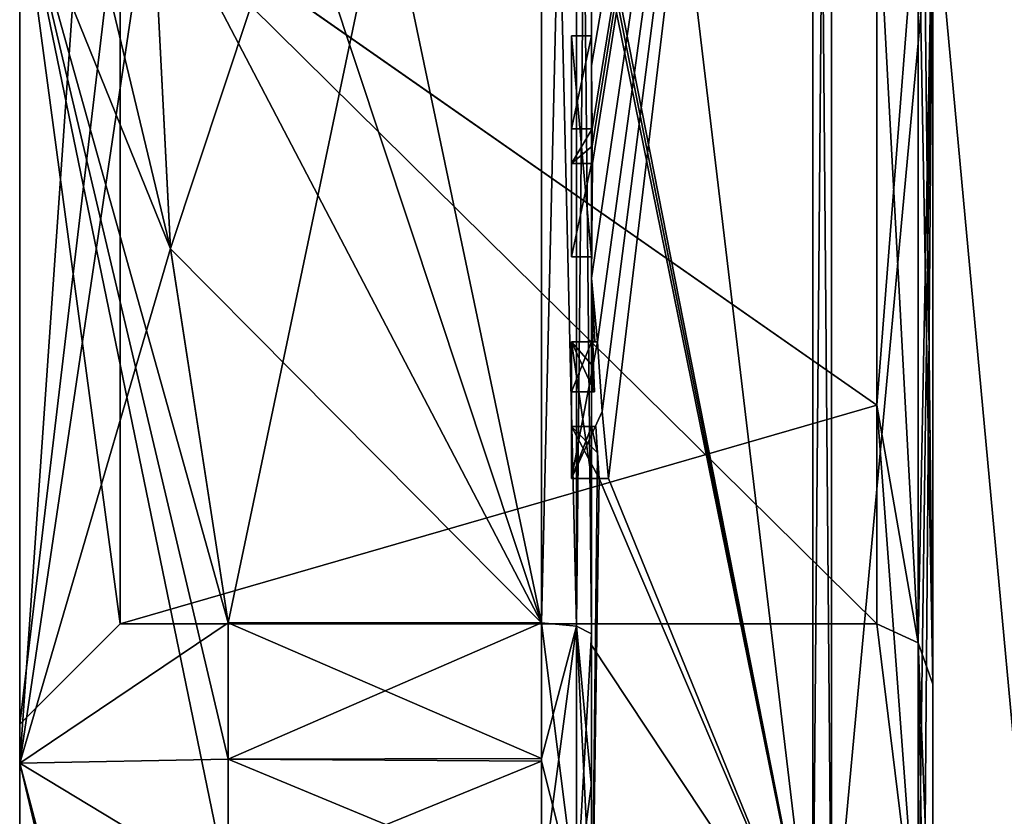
# Model space of a CAD drawing. Extents: x -23 to 1160, y -1999 to -1.
# Tile 10 of 254: x -10.1 to -0.29, y -1981.37 to -1973.43. Entities that reach past the tile are written whole.
import ezdxf

# ---------------------------------------------------------------- set-up
doc = ezdxf.new("R2010")
doc.units = 0
doc.header["$LTSCALE"] = 90.350045
for name, color, linetype in [('2393', 7, 'CONTINUOUS'), ('2394', 7, 'CONTINUOUS'), ('2397', 7, 'CONTINUOUS'), ('2400', 7, 'CONTINUOUS'), ('2405', 7, 'CONTINUOUS'), ('2406', 7, 'CONTINUOUS'), ('2407', 7, 'CONTINUOUS'), ('2408', 7, 'CONTINUOUS'), ('2410', 7, 'CONTINUOUS'), ('2413', 7, 'CONTINUOUS'), ('2414', 7, 'CONTINUOUS'), ('2415', 7, 'CONTINUOUS'), ('2417', 7, 'CONTINUOUS'), ('2418', 7, 'CONTINUOUS'), ('2419', 7, 'CONTINUOUS'), ('2420', 7, 'CONTINUOUS'), ('2451', 7, 'CONTINUOUS'), ('2452', 7, 'CONTINUOUS'), ('2453', 7, 'CONTINUOUS'), ('2478', 7, 'CONTINUOUS'), ('2481', 7, 'CONTINUOUS'), ('2484', 7, 'CONTINUOUS'), ('2485', 7, 'CONTINUOUS'), ('2493', 7, 'CONTINUOUS'), ('2494', 7, 'CONTINUOUS'), ('2495', 7, 'CONTINUOUS'), ('2496', 7, 'CONTINUOUS'), ('2497', 7, 'CONTINUOUS'), ('2498', 7, 'CONTINUOUS'), ('2499', 7, 'CONTINUOUS'), ('2500', 7, 'CONTINUOUS'), ('2501', 7, 'CONTINUOUS'), ('2502', 7, 'CONTINUOUS'), ('2503', 7, 'CONTINUOUS'), ('2504', 7, 'CONTINUOUS'), ('2505', 7, 'CONTINUOUS'), ('2506', 7, 'CONTINUOUS'), ('2507', 7, 'CONTINUOUS'), ('2508', 7, 'CONTINUOUS'), ('2509', 7, 'CONTINUOUS'), ('2510', 7, 'CONTINUOUS'), ('2574', 7, 'CONTINUOUS'), ('2577', 7, 'CONTINUOUS'), ('2579', 7, 'CONTINUOUS'), ('2582', 7, 'CONTINUOUS')]:
    doc.layers.add(name, color=color, linetype=linetype)

msp = doc.modelspace()

# ---------------------------------------------------------------- linework, layer by layer
at = {"layer": '2393', "linetype": 'CONTINUOUS'}
for points in [[(-10.1, -1972.0007, 24.5501), (-10.1, -1963.1612, 24.1612), (-10.1, -1980.8388, 24.1612), (-10.1, -1972.0007, 24.5501)], [(-10.1, -1963.1612, 41.8388), (-10.1, -1971.9993, 41.4499), (-10.1, -1980.8388, 41.8388), (-10.1, -1963.1612, 41.8388)], [(-10.1, -1963.1612, 24.1612), (-10.1, -1972, 20.5), (-10.1, -1980.8388, 24.1612), (-10.1, -1963.1612, 24.1612)], [(-10.1, -1972, 45.5), (-10.1, -1963.1612, 41.8388), (-10.1, -1980.8388, 41.8388), (-10.1, -1972, 45.5)], [(-10.1, -1971.9993, 41.4499), (-10.1, -1980.45, 33), (-10.1, -1980.8388, 41.8388), (-10.1, -1971.9993, 41.4499)], [(-10.1, -1980.45, 33), (-10.1, -1972.0007, 24.5501), (-10.1, -1984.5, 33), (-10.1, -1980.45, 33)], [(-10.1, -1984.5, 33), (-10.1, -1972.0007, 24.5501), (-10.1, -1980.8388, 24.1612), (-10.1, -1984.5, 33)], [(-10.1, -1980.8388, 41.8388), (-10.1, -1980.45, 33), (-10.1, -1984.5, 33), (-10.1, -1980.8388, 41.8388)]]:
    msp.add_3dface(points, dxfattribs=at)
at = {"layer": '2394', "linetype": 'CONTINUOUS'}
for points in [[(-8.0232, -1964.5597, 17.05), (-4.9, -1979.4403, 17.05), (-8.5978, -1968.2917, 17.05), (-8.0232, -1964.5597, 17.05)], [(-4.9, -1964.5597, 17.05), (-4.9, -1979.4403, 17.05), (-8.0232, -1964.5597, 17.05), (-4.9, -1964.5597, 17.05)], [(-8.5978, -1968.2917, 17.05), (-4.9, -1979.4403, 17.05), (-8.7857, -1972, 17.05), (-8.5978, -1968.2917, 17.05)], [(-8.7857, -1972, 17.05), (-4.9, -1979.4403, 17.05), (-8.5976, -1975.7097, 17.05), (-8.7857, -1972, 17.05)], [(-8.5976, -1975.7097, 17.05), (-4.9, -1979.4403, 17.05), (-8.0232, -1979.4403, 17.05), (-8.5976, -1975.7097, 17.05)]]:
    msp.add_3dface(points, dxfattribs=at)
at = {"layer": '2397', "linetype": 'CONTINUOUS'}
for points in [[(-8.5978, -1975.7083, 48.95), (-4.9, -1964.5597, 48.95), (-8.7857, -1972, 48.95), (-8.5978, -1975.7083, 48.95)], [(-8.0232, -1979.4403, 48.95), (-4.9, -1964.5597, 48.95), (-8.5978, -1975.7083, 48.95), (-8.0232, -1979.4403, 48.95)], [(-4.9, -1979.4403, 48.95), (-4.9, -1964.5597, 48.95), (-8.0232, -1979.4403, 48.95), (-4.9, -1979.4403, 48.95)]]:
    msp.add_3dface(points, dxfattribs=at)
at = {"layer": '2400', "linetype": 'CONTINUOUS'}
for points in [[(-4.4, -1979.5503, 49.45), (-4.4, -1965.7364, 49.5), (-4.4, -1964.4497, 49.45), (-4.4, -1979.5503, 49.45)], [(-4.4, -1964.4497, 16.55), (-4.4, -1973.0506, 16.5), (-4.4, -1979.5503, 16.55), (-4.4, -1964.4497, 16.55)], [(-4.4, -1966.1297, 49.5), (-4.4, -1965.7364, 49.5), (-4.4, -1979.5503, 49.45), (-4.4, -1966.1297, 49.5)], [(-4.4, -1967.5648, 49.5), (-4.4, -1966.1297, 49.5), (-4.4, -1979.5503, 49.45), (-4.4, -1967.5648, 49.5)], [(-4.4, -1967.9582, 49.5), (-4.4, -1967.5648, 49.5), (-4.4, -1979.5503, 49.45), (-4.4, -1967.9582, 49.5)], [(-4.4, -1969.8781, 49.5), (-4.4, -1967.9582, 49.5), (-4.4, -1979.5503, 49.45), (-4.4, -1969.8781, 49.5)], [(-4.4, -1970.2268, 49.5), (-4.4, -1969.8781, 49.5), (-4.4, -1979.5503, 49.45), (-4.4, -1970.2268, 49.5)], [(-4.4, -1971.8639, 49.5), (-4.4, -1970.2268, 49.5), (-4.4, -1979.5503, 49.45), (-4.4, -1971.8639, 49.5)], [(-4.4, -1972.2828, 49.5), (-4.4, -1971.8639, 49.5), (-4.4, -1979.5503, 49.45), (-4.4, -1972.2828, 49.5)], [(-4.4, -1972.1257, 13.5002), (-4.4, -1979.6608, 15.0679), (-4.4, -1972.1257, 16.2172), (-4.4, -1972.1257, 13.5002)], [(-4.4, -1972.1257, 16.2172), (-4.4, -1979.6608, 15.0679), (-4.4, -1973.0506, 16.2172), (-4.4, -1972.1257, 16.2172)], [(-4.4, -1973.2498, 52.4599), (-4.4, -1972.2828, 49.5), (-4.4, -1973.5882, 49.5), (-4.4, -1973.2498, 52.4599)], [(-4.4, -1973.5882, 49.5), (-4.4, -1972.2828, 49.5), (-4.4, -1979.5503, 49.45), (-4.4, -1973.5882, 49.5)], [(-4.4, -1973.0506, 16.2172), (-4.4, -1979.6608, 15.0679), (-4.4, -1973.0506, 16.5), (-4.4, -1973.0506, 16.2172)], [(-4.4, -1973.0506, 16.5), (-4.4, -1979.6608, 15.0679), (-4.4, -1979.5503, 16.55), (-4.4, -1973.0506, 16.5)], [(-4.4, -1973.8827, 52.4089), (-4.4, -1973.2498, 52.4599), (-4.4, -1973.5882, 49.7828), (-4.4, -1973.8827, 52.4089)], [(-4.4, -1973.5882, 49.7828), (-4.4, -1973.2498, 52.4599), (-4.4, -1973.5882, 49.5), (-4.4, -1973.5882, 49.7828)], [(-4.4, -1974.5131, 49.7828), (-4.4, -1973.8827, 52.4089), (-4.4, -1973.5882, 49.7828), (-4.4, -1974.5131, 49.7828)], [(-4.4, -1975.7888, 49.5), (-4.4, -1973.5882, 49.5), (-4.4, -1979.5503, 49.45), (-4.4, -1975.7888, 49.5)], [(-4.4, -1974.5131, 52.3374), (-4.4, -1973.8827, 52.4089), (-4.4, -1974.5131, 49.7828), (-4.4, -1974.5131, 52.3374)], [(-4.4, -1974.8597, 49.7828), (-4.4, -1975.7888, 49.7828), (-4.4, -1974.8597, 52.2892), (-4.4, -1974.8597, 49.7828)], [(-4.4, -1974.8597, 52.2892), (-4.4, -1975.7888, 49.7828), (-4.4, -1976.0042, 52.0844), (-4.4, -1974.8597, 52.2892)], [(-4.4, -1975.7888, 49.7828), (-4.4, -1975.7888, 49.5), (-4.4, -1976.6371, 49.5), (-4.4, -1975.7888, 49.7828)], [(-4.4, -1976.6371, 49.5), (-4.4, -1975.7888, 49.5), (-4.4, -1979.5503, 49.45), (-4.4, -1976.6371, 49.5)], [(-4.4, -1976.0042, 52.0844), (-4.4, -1975.7888, 49.7828), (-4.4, -1976.6371, 49.5), (-4.4, -1976.0042, 52.0844)], [(-4.4, -1977.1347, 51.8118), (-4.4, -1976.0042, 52.0844), (-4.4, -1977.1347, 49.804), (-4.4, -1977.1347, 51.8118)], [(-4.4, -1977.1347, 49.804), (-4.4, -1976.0042, 52.0844), (-4.4, -1976.6371, 49.804), (-4.4, -1977.1347, 49.804)], [(-4.4, -1976.6371, 49.804), (-4.4, -1976.0042, 52.0844), (-4.4, -1976.6371, 49.5), (-4.4, -1976.6371, 49.804)], [(-4.4, -1978, 49.5), (-4.4, -1976.6371, 49.5), (-4.4, -1979.5503, 49.45), (-4.4, -1978, 49.5)], [(-4.4, -1977.4833, 49.804), (-4.4, -1978, 49.804), (-4.4, -1977.4833, 51.7132), (-4.4, -1977.4833, 49.804)], [(-4.4, -1977.4833, 51.7132), (-4.4, -1978, 49.804), (-4.4, -1979.5503, 49.45), (-4.4, -1977.4833, 51.7132)], [(-4.4, -1983.1573, 48.9926), (-4.4, -1977.4833, 51.7132), (-4.4, -1982.471, 47.7638), (-4.4, -1983.1573, 48.9926)], [(-4.4, -1982.471, 47.7638), (-4.4, -1977.4833, 51.7132), (-4.4, -1981.0705, 48.663), (-4.4, -1982.471, 47.7638)], [(-4.4, -1981.0705, 48.663), (-4.4, -1977.4833, 51.7132), (-4.4, -1979.5503, 49.45), (-4.4, -1981.0705, 48.663)], [(-4.4, -1978, 49.804), (-4.4, -1978, 49.5), (-4.4, -1979.5503, 49.45), (-4.4, -1978, 49.804)], [(-4.4, -1979.5503, 16.55), (-4.4, -1979.6608, 15.0679), (-4.4, -1981.0392, 17.3187), (-4.4, -1979.5503, 16.55)], [(-4.4, -1979.6608, 15.0679), (-4.4, -1986.0038, 19.4301), (-4.4, -1981.0392, 17.3187), (-4.4, -1979.6608, 15.0679)], [(-4.4, -1981.0392, 17.3187), (-4.4, -1986.0038, 19.4301), (-4.4, -1982.471, 18.2362), (-4.4, -1981.0392, 17.3187)]]:
    msp.add_3dface(points, dxfattribs=at)
at = {"layer": '2405', "linetype": 'CONTINUOUS'}
for points in [[(-2.1949, -1982.9913, 13.9626), (-4.4, -1964.4802, 15.0083), (-2.1949, -1961.0087, 13.9626), (-2.1949, -1982.9913, 13.9626)], [(-4.4, -1971.7791, 13.5006), (-4.4, -1964.4802, 15.0083), (-2.1949, -1982.9913, 13.9626), (-4.4, -1971.7791, 13.5006)], [(-4.4, -1971.9524, 13.5), (-4.4, -1971.7791, 13.5006), (-2.1949, -1982.9913, 13.9626), (-4.4, -1971.9524, 13.5)], [(-4.4, -1972.1257, 13.5002), (-4.4, -1971.9524, 13.5), (-2.1949, -1982.9913, 13.9626), (-4.4, -1972.1257, 13.5002)], [(-4.4, -1979.6608, 15.0679), (-4.4, -1972.1257, 13.5002), (-2.1949, -1982.9913, 13.9626), (-4.4, -1979.6608, 15.0679)], [(-4.4, -1986.0038, 19.4301), (-4.4, -1979.6608, 15.0679), (-2.1949, -1982.9913, 13.9626), (-4.4, -1986.0038, 19.4301)]]:
    msp.add_3dface(points, dxfattribs=at)
at = {"layer": '2406', "linetype": 'CONTINUOUS'}
for points in [[(-2.1949, -1961.0087, 52.0374), (-4.4, -1973.8827, 52.4089), (-4.3948, -1974.5131, 52.5), (-2.1949, -1961.0087, 52.0374)], [(-4.4, -1973.8827, 52.4089), (-2.1949, -1961.0087, 52.0374), (-4.3997, -1973.2629, 52.5), (-4.4, -1973.8827, 52.4089)], [(-2.1949, -1961.0087, 52.0374), (-4.4, -1976.0042, 52.0844), (-4.3401, -1976.6371, 52.5), (-2.1949, -1961.0087, 52.0374)], [(-4.4, -1976.0042, 52.0844), (-2.1949, -1961.0087, 52.0374), (-4.3913, -1974.8597, 52.5), (-4.4, -1976.0042, 52.0844)], [(-4.3932, -1974.6867, 52.5), (-2.1949, -1961.0087, 52.0374), (-4.3948, -1974.5131, 52.5), (-4.3932, -1974.6867, 52.5)], [(-4.3913, -1974.8597, 52.5), (-2.1949, -1961.0087, 52.0374), (-4.3932, -1974.6867, 52.5), (-4.3913, -1974.8597, 52.5)], [(-4.2952, -1977.3336, 52.5), (-2.1949, -1961.0087, 52.0374), (-4.3401, -1976.6371, 52.5), (-4.2952, -1977.3336, 52.5)], [(-4.2315, -1978, 52.5), (-2.1949, -1961.0087, 52.0374), (-4.2952, -1977.3336, 52.5), (-4.2315, -1978, 52.5)], [(-2.1949, -1982.9913, 52.0374), (-2.1949, -1961.0087, 52.0374), (-4.2315, -1978, 52.5), (-2.1949, -1982.9913, 52.0374)], [(-4.4, -1973.2498, 52.4599), (-4.4, -1973.8827, 52.4089), (-4.3999, -1973.2564, 52.48), (-4.4, -1973.2498, 52.4599)], [(-4.3999, -1973.2564, 52.48), (-4.4, -1973.8827, 52.4089), (-4.3997, -1973.2629, 52.5), (-4.3999, -1973.2564, 52.48)], [(-4.4, -1973.8827, 52.4089), (-4.4, -1974.5131, 52.3374), (-4.3987, -1974.5131, 52.4187), (-4.4, -1973.8827, 52.4089)], [(-4.3948, -1974.5131, 52.5), (-4.4, -1973.8827, 52.4089), (-4.3987, -1974.5131, 52.4187), (-4.3948, -1974.5131, 52.5)], [(-4.4, -1974.8597, 52.2892), (-4.4, -1976.0042, 52.0844), (-4.3913, -1974.8597, 52.5), (-4.4, -1974.8597, 52.2892)], [(-4.3978, -1974.8597, 52.3947), (-4.4, -1974.8597, 52.2892), (-4.3913, -1974.8597, 52.5), (-4.3978, -1974.8597, 52.3947)], [(-4.4, -1976.0042, 52.0844), (-4.4, -1977.1347, 51.8118), (-4.3877, -1976.6371, 52.196), (-4.4, -1976.0042, 52.0844)], [(-4.3401, -1976.6371, 52.5), (-4.4, -1976.0042, 52.0844), (-4.3683, -1976.6371, 52.3488), (-4.3401, -1976.6371, 52.5)], [(-4.3683, -1976.6371, 52.3488), (-4.4, -1976.0042, 52.0844), (-4.3877, -1976.6371, 52.196), (-4.3683, -1976.6371, 52.3488)], [(-4.3877, -1976.6371, 52.196), (-4.4, -1977.1347, 51.8118), (-4.3809, -1976.8877, 52.196), (-4.3877, -1976.6371, 52.196)], [(-4.3809, -1976.8877, 52.196), (-4.4, -1977.1347, 51.8118), (-4.3931, -1977.1347, 52.0046), (-4.3809, -1976.8877, 52.196)], [(-4.3723, -1977.1347, 52.196), (-4.3809, -1976.8877, 52.196), (-4.3931, -1977.1347, 52.0046), (-4.3723, -1977.1347, 52.196)], [(-4.4, -1977.4833, 51.7132), (-4.4, -1983.1573, 48.9926), (-4.3417, -1977.7438, 52.196), (-4.4, -1977.4833, 51.7132)], [(-4.3891, -1977.4833, 51.956), (-4.4, -1977.4833, 51.7132), (-4.3566, -1977.4833, 52.196), (-4.3891, -1977.4833, 51.956)], [(-4.3566, -1977.4833, 52.196), (-4.4, -1977.4833, 51.7132), (-4.3417, -1977.7438, 52.196), (-4.3566, -1977.4833, 52.196)], [(-4.3417, -1977.7438, 52.196), (-4.4, -1983.1573, 48.9926), (-4.324, -1978, 52.196), (-4.3417, -1977.7438, 52.196)], [(-4.4, -1983.1573, 48.9926), (-2.1949, -1982.9913, 52.0374), (-4.324, -1978, 52.196), (-4.4, -1983.1573, 48.9926)], [(-4.324, -1978, 52.196), (-2.1949, -1982.9913, 52.0374), (-4.2315, -1978, 52.5), (-4.324, -1978, 52.196)], [(-4.2821, -1978, 52.3497), (-4.324, -1978, 52.196), (-4.2315, -1978, 52.5), (-4.2821, -1978, 52.3497)]]:
    msp.add_3dface(points, dxfattribs=at)
at = {"layer": '2407', "linetype": 'CONTINUOUS'}
for points in [[(-2.0094, -1982.9849, 52.0264), (0, -1961.2786, 51.5712), (-2.0094, -1961.0151, 52.0264), (-2.0094, -1982.9849, 52.0264)], [(0, -1982.7214, 51.5712), (0, -1961.2786, 51.5712), (-2.0094, -1982.9849, 52.0264), (0, -1982.7214, 51.5712)]]:
    msp.add_3dface(points, dxfattribs=at)
at = {"layer": '2408', "linetype": 'CONTINUOUS'}
for points in [[(0, -1961.2786, 14.4288), (0, -1982.7214, 14.4288), (-2.0094, -1961.0151, 13.9736), (0, -1961.2786, 14.4288)], [(-2.0094, -1961.0151, 13.9736), (0, -1982.7214, 14.4288), (-2.0094, -1982.9849, 13.9736), (-2.0094, -1961.0151, 13.9736)]]:
    msp.add_3dface(points, dxfattribs=at)
at = {"layer": '2410', "linetype": 'CONTINUOUS'}
for points in [[(-1.5562, -1972, 25.55), (-1.5562, -1977.2679, 27.7321), (-1.1443, -1972, 22.1953), (-1.5562, -1972, 25.55)], [(-1.1443, -1972, 22.1953), (-1.5562, -1977.2679, 27.7321), (-1.1443, -1979.64, 25.3599), (-1.1443, -1972, 22.1953)], [(-1.5562, -1977.2679, 38.2679), (-1.5562, -1972, 40.45), (-1.1443, -1979.64, 40.6401), (-1.5562, -1977.2679, 38.2679)], [(-1.5562, -1972, 40.45), (-1.1443, -1972, 43.8047), (-1.1443, -1979.64, 40.6401), (-1.5562, -1972, 40.45)], [(-1.5562, -1977.2679, 27.7321), (-1.5562, -1979.45, 33), (-1.1443, -1979.64, 25.3599), (-1.5562, -1977.2679, 27.7321)], [(-1.5562, -1979.45, 33), (-1.5562, -1977.2679, 38.2679), (-1.1443, -1982.8047, 33), (-1.5562, -1979.45, 33)], [(-1.1443, -1982.8047, 33), (-1.5562, -1977.2679, 38.2679), (-1.1443, -1979.64, 40.6401), (-1.1443, -1982.8047, 33)], [(-1.1443, -1979.64, 25.3599), (-1.5562, -1979.45, 33), (-1.1443, -1982.8047, 33), (-1.1443, -1979.64, 25.3599)]]:
    msp.add_3dface(points, dxfattribs=at)
at = {"layer": '2413', "linetype": 'CONTINUOUS'}
for points in [[(-2.1949, -1982.9913, 13.9626), (-2.1949, -1961.0087, 13.9626), (-2.0094, -1982.9849, 13.9736), (-2.1949, -1982.9913, 13.9626)], [(-2.1949, -1961.0087, 13.9626), (-2.0094, -1961.0151, 13.9736), (-2.0094, -1982.9849, 13.9736), (-2.1949, -1961.0087, 13.9626)]]:
    msp.add_3dface(points, dxfattribs=at)
at = {"layer": '2414', "linetype": 'CONTINUOUS'}
for points in [[(-2.1949, -1961.0087, 52.0374), (-2.1949, -1982.9913, 52.0374), (-2.0094, -1961.0151, 52.0264), (-2.1949, -1961.0087, 52.0374)], [(-2.1949, -1982.9913, 52.0374), (-2.0094, -1982.9849, 52.0264), (-2.0094, -1961.0151, 52.0264), (-2.1949, -1982.9913, 52.0374)]]:
    msp.add_3dface(points, dxfattribs=at)
at = {"layer": '2415', "linetype": 'CONTINUOUS'}
for points in [[(-10.1, -1980.8388, 24.1612), (-10.1, -1972, 20.5), (-8.0232, -1982.093, 18.5815), (-10.1, -1980.8388, 24.1612)], [(-10.1, -1972, 20.5), (-8.5976, -1975.7097, 17.05), (-8.0232, -1979.4403, 17.05), (-10.1, -1972, 20.5)], [(-8.5976, -1975.7097, 17.05), (-10.1, -1972, 20.5), (-9.4827, -1972, 18.7598), (-8.5976, -1975.7097, 17.05)], [(-10.1, -1972, 20.5), (-8.0232, -1979.4403, 17.05), (-8.0232, -1980.8, 17.758), (-10.1, -1972, 20.5)], [(-8.0232, -1982.093, 18.5815), (-10.1, -1972, 20.5), (-8.0232, -1980.8, 17.758), (-8.0232, -1982.093, 18.5815)], [(-10.1, -1972, 45.5), (-10.1, -1980.8388, 41.8388), (-9.4827, -1972, 47.2402), (-10.1, -1972, 45.5)], [(-10.1, -1980.8388, 41.8388), (-8.5978, -1975.7083, 48.95), (-8.7857, -1972, 48.95), (-10.1, -1980.8388, 41.8388)], [(-10.1, -1980.8388, 41.8388), (-8.7857, -1972, 48.95), (-9.4827, -1972, 47.2402), (-10.1, -1980.8388, 41.8388)], [(-8.7857, -1972, 17.05), (-8.5976, -1975.7097, 17.05), (-9.4827, -1972, 18.7598), (-8.7857, -1972, 17.05)], [(-10.1, -1980.8388, 41.8388), (-8.0232, -1979.4403, 48.95), (-8.5978, -1975.7083, 48.95), (-10.1, -1980.8388, 41.8388)], [(-8.0232, -1979.4403, 48.95), (-10.1, -1980.8388, 41.8388), (-8.0232, -1980.8, 48.242), (-8.0232, -1979.4403, 48.95)], [(-10.1, -1980.8388, 41.8388), (-8.0232, -1982.093, 47.4185), (-8.0232, -1980.8, 48.242), (-10.1, -1980.8388, 41.8388)], [(-10.1, -1980.8388, 41.8388), (-10.1, -1984.5, 33), (-8.7857, -1985.8131, 40.975), (-10.1, -1980.8388, 41.8388)], [(-10.1, -1980.8388, 41.8388), (-8.7857, -1985.8131, 40.975), (-8.0232, -1982.093, 47.4185), (-10.1, -1980.8388, 41.8388)], [(-10.1, -1984.5, 33), (-10.1, -1980.8388, 24.1612), (-8.0232, -1989.6, 33), (-10.1, -1984.5, 33)], [(-10.1, -1980.8388, 24.1612), (-8.0232, -1982.093, 18.5815), (-8.7857, -1985.8131, 25.025), (-10.1, -1980.8388, 24.1612)], [(-10.1, -1980.8388, 24.1612), (-8.7857, -1985.8131, 25.025), (-8.0232, -1989.5332, 31.4685), (-10.1, -1980.8388, 24.1612)], [(-10.1, -1980.8388, 24.1612), (-8.0232, -1989.5332, 31.4685), (-8.0232, -1989.6, 33), (-10.1, -1980.8388, 24.1612)]]:
    msp.add_3dface(points, dxfattribs=at)
at = {"layer": '2417', "linetype": 'CONTINUOUS'}
for points in [[(-1.5562, -1977.2679, 27.7321), (-1.5562, -1972, 25.55), (-9.1, -1972.0008, 25.55), (-1.5562, -1977.2679, 27.7321)], [(-9.1, -1979.45, 33), (-1.5562, -1977.2679, 27.7321), (-9.1, -1972.0008, 25.55), (-9.1, -1979.45, 33)], [(-1.5562, -1979.45, 33), (-1.5562, -1977.2679, 27.7321), (-9.1, -1979.45, 33), (-1.5562, -1979.45, 33)]]:
    msp.add_3dface(points, dxfattribs=at)
at = {"layer": '2418', "linetype": 'CONTINUOUS'}
for points in [[(-1.5562, -1979.45, 33), (-9.1, -1979.45, 33), (-9.1, -1971.9992, 40.45), (-1.5562, -1979.45, 33)], [(-1.5562, -1979.45, 33), (-9.1, -1971.9992, 40.45), (-1.5562, -1977.2679, 38.2679), (-1.5562, -1979.45, 33)], [(-1.5562, -1977.2679, 38.2679), (-9.1, -1971.9992, 40.45), (-1.5562, -1972, 40.45), (-1.5562, -1977.2679, 38.2679)]]:
    msp.add_3dface(points, dxfattribs=at)
at = {"layer": '2419', "linetype": 'CONTINUOUS'}
for points in [[(-10.1, -1972.0007, 24.5501), (-10.1, -1980.45, 33), (-9.1, -1972.0008, 25.55), (-10.1, -1972.0007, 24.5501)], [(-10.1, -1980.45, 33), (-9.1, -1979.45, 33), (-9.1, -1972.0008, 25.55), (-10.1, -1980.45, 33)]]:
    msp.add_3dface(points, dxfattribs=at)
at = {"layer": '2420', "linetype": 'CONTINUOUS'}
for points in [[(-9.1, -1979.45, 33), (-10.1, -1971.9993, 41.4499), (-9.1, -1971.9992, 40.45), (-9.1, -1979.45, 33)], [(-10.1, -1980.45, 33), (-10.1, -1971.9993, 41.4499), (-9.1, -1979.45, 33), (-10.1, -1980.45, 33)]]:
    msp.add_3dface(points, dxfattribs=at)
at = {"layer": '2451', "linetype": 'CONTINUOUS'}
for points in [[(-4.6, -1973.5882, 49.7828), (-4.6, -1973.5882, 49.5), (-4.6, -1975.7888, 49.5), (-4.6, -1973.5882, 49.7828)], [(-4.6, -1974.5131, 49.7828), (-4.6, -1973.5882, 49.7828), (-4.6, -1975.7888, 49.5), (-4.6, -1974.5131, 49.7828)], [(-4.6, -1974.5131, 52.5), (-4.6, -1974.5131, 49.7828), (-4.6, -1974.8597, 49.7828), (-4.6, -1974.5131, 52.5)], [(-4.6, -1974.8597, 49.7828), (-4.6, -1974.5131, 49.7828), (-4.6, -1975.7888, 49.5), (-4.6, -1974.8597, 49.7828)], [(-4.6, -1974.8597, 52.5), (-4.6, -1974.5131, 52.5), (-4.6, -1974.8597, 49.7828), (-4.6, -1974.8597, 52.5)], [(-4.6, -1975.7888, 49.7828), (-4.6, -1974.8597, 49.7828), (-4.6, -1975.7888, 49.5), (-4.6, -1975.7888, 49.7828)], [(-4.6, -1976.6371, 52.5), (-4.6, -1976.6371, 52.196), (-4.6, -1977.1347, 52.196), (-4.6, -1976.6371, 52.5)], [(-4.6, -1978, 52.5), (-4.6, -1976.6371, 52.5), (-4.6, -1978, 52.196), (-4.6, -1978, 52.5)], [(-4.6, -1978, 52.196), (-4.6, -1976.6371, 52.5), (-4.6, -1977.4833, 52.196), (-4.6, -1978, 52.196)], [(-4.6, -1977.4833, 52.196), (-4.6, -1976.6371, 52.5), (-4.6, -1977.1347, 52.196), (-4.6, -1977.4833, 52.196)], [(-4.6, -1976.6371, 49.5), (-4.6, -1978, 49.5), (-4.6, -1976.6371, 49.804), (-4.6, -1976.6371, 49.5)], [(-4.6, -1976.6371, 49.804), (-4.6, -1978, 49.5), (-4.6, -1977.1347, 49.804), (-4.6, -1976.6371, 49.804)], [(-4.6, -1977.4833, 49.804), (-4.6, -1977.4833, 52.196), (-4.6, -1977.1347, 52.196), (-4.6, -1977.4833, 49.804)], [(-4.6, -1978, 49.5), (-4.6, -1977.4833, 49.804), (-4.6, -1977.1347, 49.804), (-4.6, -1978, 49.5)], [(-4.6, -1977.1347, 49.804), (-4.6, -1977.4833, 49.804), (-4.6, -1977.1347, 52.196), (-4.6, -1977.1347, 49.804)], [(-4.6, -1978, 49.804), (-4.6, -1977.4833, 49.804), (-4.6, -1978, 49.5), (-4.6, -1978, 49.804)]]:
    msp.add_3dface(points, dxfattribs=at)
at = {"layer": '2452', "linetype": 'CONTINUOUS'}
for points in [[(-4.3401, -1976.6371, 52.5), (-4.3683, -1976.6371, 52.3488), (-4.6, -1976.6371, 52.5), (-4.3401, -1976.6371, 52.5)], [(-4.3683, -1976.6371, 52.3488), (-4.3877, -1976.6371, 52.196), (-4.6, -1976.6371, 52.5), (-4.3683, -1976.6371, 52.3488)], [(-4.3877, -1976.6371, 52.196), (-4.6, -1976.6371, 52.196), (-4.6, -1976.6371, 52.5), (-4.3877, -1976.6371, 52.196)]]:
    msp.add_3dface(points, dxfattribs=at)
at = {"layer": '2453', "linetype": 'CONTINUOUS'}
for points in [[(-4.4, -1973.5882, 49.7828), (-4.4, -1973.5882, 49.5), (-4.6, -1973.5882, 49.7828), (-4.4, -1973.5882, 49.7828)], [(-4.4, -1973.5882, 49.5), (-4.6, -1973.5882, 49.5), (-4.6, -1973.5882, 49.7828), (-4.4, -1973.5882, 49.5)]]:
    msp.add_3dface(points, dxfattribs=at)
at = {"layer": '2478', "linetype": 'CONTINUOUS'}
for points in [[(-4.549, -1964.5279, 49.094), (-4.9, -1964.5597, 48.95), (-4.549, -1979.4721, 49.094), (-4.549, -1964.5279, 49.094)], [(-4.4, -1979.5503, 49.45), (-4.4, -1964.4497, 49.45), (-4.549, -1964.5279, 49.094), (-4.4, -1979.5503, 49.45)], [(-4.4, -1979.5503, 49.45), (-4.549, -1964.5279, 49.094), (-4.549, -1979.4721, 49.094), (-4.4, -1979.5503, 49.45)], [(-4.9, -1964.5597, 48.95), (-4.9, -1979.4403, 48.95), (-4.549, -1979.4721, 49.094), (-4.9, -1964.5597, 48.95)]]:
    msp.add_3dface(points, dxfattribs=at)
at = {"layer": '2481', "linetype": 'CONTINUOUS'}
for points in [[(-4.9, -1979.4403, 17.05), (-4.9, -1964.5597, 17.05), (-4.549, -1964.5279, 16.906), (-4.9, -1979.4403, 17.05)], [(-4.549, -1979.4721, 16.906), (-4.9, -1979.4403, 17.05), (-4.549, -1964.5279, 16.906), (-4.549, -1979.4721, 16.906)], [(-4.4, -1964.4497, 16.55), (-4.4, -1979.5503, 16.55), (-4.549, -1979.4721, 16.906), (-4.4, -1964.4497, 16.55)], [(-4.4, -1964.4497, 16.55), (-4.549, -1979.4721, 16.906), (-4.549, -1964.5279, 16.906), (-4.4, -1964.4497, 16.55)]]:
    msp.add_3dface(points, dxfattribs=at)
at = {"layer": '2484', "linetype": 'CONTINUOUS'}
for points in [[(-1.1443, -1972, 22.1953), (-1.1443, -1979.64, 25.3599), (-1, -1971.9994, 21.6124), (-1.1443, -1972, 22.1953)], [(-1.1443, -1979.64, 25.3599), (-1.1443, -1982.8047, 33), (-1, -1971.9994, 21.6124), (-1.1443, -1979.64, 25.3599)], [(-1.1443, -1982.8047, 33), (-1.0897, -1983.1005, 33), (-1, -1971.9994, 21.6124), (-1.1443, -1982.8047, 33)], [(-1.0897, -1983.1005, 33), (-1, -1983.3877, 33), (-1, -1971.9994, 21.6124), (-1.0897, -1983.1005, 33)]]:
    msp.add_3dface(points, dxfattribs=at)
at = {"layer": '2485', "linetype": 'CONTINUOUS'}
for points in [[(-1.1443, -1979.64, 40.6401), (-1.1443, -1972, 43.8047), (-1, -1980.0523, 41.0523), (-1.1443, -1979.64, 40.6401)], [(-1, -1980.0523, 41.0523), (-1.1443, -1972, 43.8047), (-1.0897, -1972, 44.1005), (-1, -1980.0523, 41.0523)], [(-1, -1972, 44.3877), (-1, -1980.0523, 41.0523), (-1.0897, -1972, 44.1005), (-1, -1972, 44.3877)], [(-1.1443, -1982.8047, 33), (-1.1443, -1979.64, 40.6401), (-1.0897, -1983.1005, 33), (-1.1443, -1982.8047, 33)], [(-1, -1983.3877, 33), (-1.1443, -1979.64, 40.6401), (-1, -1980.0523, 41.0523), (-1, -1983.3877, 33)], [(-1.1443, -1979.64, 40.6401), (-1, -1983.3877, 33), (-1.0897, -1983.1005, 33), (-1.1443, -1979.64, 40.6401)]]:
    msp.add_3dface(points, dxfattribs=at)
at = {"layer": '2493', "linetype": 'CONTINUOUS'}
for points in [[(-4.3877, -1976.6371, 52.196), (-4.3809, -1976.8877, 52.196), (-4.6, -1976.6371, 52.196), (-4.3877, -1976.6371, 52.196)], [(-4.3809, -1976.8877, 52.196), (-4.3723, -1977.1347, 52.196), (-4.6, -1976.6371, 52.196), (-4.3809, -1976.8877, 52.196)], [(-4.6, -1976.6371, 52.196), (-4.3723, -1977.1347, 52.196), (-4.6, -1977.1347, 52.196), (-4.6, -1976.6371, 52.196)]]:
    msp.add_3dface(points, dxfattribs=at)
at = {"layer": '2494', "linetype": 'CONTINUOUS'}
for points in [[(-4.4, -1977.1347, 51.8118), (-4.4, -1977.1347, 49.804), (-4.6, -1977.1347, 52.196), (-4.4, -1977.1347, 51.8118)], [(-4.3931, -1977.1347, 52.0046), (-4.4, -1977.1347, 51.8118), (-4.6, -1977.1347, 52.196), (-4.3931, -1977.1347, 52.0046)], [(-4.4, -1977.1347, 49.804), (-4.6, -1977.1347, 49.804), (-4.6, -1977.1347, 52.196), (-4.4, -1977.1347, 49.804)], [(-4.3723, -1977.1347, 52.196), (-4.3931, -1977.1347, 52.0046), (-4.6, -1977.1347, 52.196), (-4.3723, -1977.1347, 52.196)]]:
    msp.add_3dface(points, dxfattribs=at)
at = {"layer": '2495', "linetype": 'CONTINUOUS'}
for points in [[(-4.4, -1977.1347, 49.804), (-4.4, -1976.6371, 49.804), (-4.6, -1977.1347, 49.804), (-4.4, -1977.1347, 49.804)], [(-4.4, -1976.6371, 49.804), (-4.6, -1976.6371, 49.804), (-4.6, -1977.1347, 49.804), (-4.4, -1976.6371, 49.804)]]:
    msp.add_3dface(points, dxfattribs=at)
at = {"layer": '2496', "linetype": 'CONTINUOUS'}
for points in [[(-4.4, -1976.6371, 49.804), (-4.4, -1976.6371, 49.5), (-4.6, -1976.6371, 49.804), (-4.4, -1976.6371, 49.804)], [(-4.4, -1976.6371, 49.5), (-4.6, -1976.6371, 49.5), (-4.6, -1976.6371, 49.804), (-4.4, -1976.6371, 49.5)]]:
    msp.add_3dface(points, dxfattribs=at)
at = {"layer": '2497', "linetype": 'CONTINUOUS'}
for points in [[(-4.4, -1976.6371, 49.5), (-4.4, -1978, 49.5), (-4.6, -1976.6371, 49.5), (-4.4, -1976.6371, 49.5)], [(-4.4, -1978, 49.5), (-4.6, -1978, 49.5), (-4.6, -1976.6371, 49.5), (-4.4, -1978, 49.5)]]:
    msp.add_3dface(points, dxfattribs=at)
at = {"layer": '2498', "linetype": 'CONTINUOUS'}
for points in [[(-4.4, -1978, 49.5), (-4.4, -1978, 49.804), (-4.6, -1978, 49.5), (-4.4, -1978, 49.5)], [(-4.4, -1978, 49.804), (-4.6, -1978, 49.804), (-4.6, -1978, 49.5), (-4.4, -1978, 49.804)]]:
    msp.add_3dface(points, dxfattribs=at)
at = {"layer": '2499', "linetype": 'CONTINUOUS'}
for points in [[(-4.4, -1978, 49.804), (-4.4, -1977.4833, 49.804), (-4.6, -1978, 49.804), (-4.4, -1978, 49.804)], [(-4.4, -1977.4833, 49.804), (-4.6, -1977.4833, 49.804), (-4.6, -1978, 49.804), (-4.4, -1977.4833, 49.804)]]:
    msp.add_3dface(points, dxfattribs=at)
at = {"layer": '2500', "linetype": 'CONTINUOUS'}
for points in [[(-4.4, -1977.4833, 49.804), (-4.4, -1977.4833, 51.7132), (-4.6, -1977.4833, 49.804), (-4.4, -1977.4833, 49.804)], [(-4.4, -1977.4833, 51.7132), (-4.3891, -1977.4833, 51.956), (-4.6, -1977.4833, 49.804), (-4.4, -1977.4833, 51.7132)], [(-4.3891, -1977.4833, 51.956), (-4.3566, -1977.4833, 52.196), (-4.6, -1977.4833, 52.196), (-4.3891, -1977.4833, 51.956)], [(-4.3891, -1977.4833, 51.956), (-4.6, -1977.4833, 52.196), (-4.6, -1977.4833, 49.804), (-4.3891, -1977.4833, 51.956)]]:
    msp.add_3dface(points, dxfattribs=at)
at = {"layer": '2501', "linetype": 'CONTINUOUS'}
for points in [[(-4.3566, -1977.4833, 52.196), (-4.3417, -1977.7438, 52.196), (-4.6, -1977.4833, 52.196), (-4.3566, -1977.4833, 52.196)], [(-4.3417, -1977.7438, 52.196), (-4.324, -1978, 52.196), (-4.6, -1977.4833, 52.196), (-4.3417, -1977.7438, 52.196)], [(-4.324, -1978, 52.196), (-4.6, -1978, 52.196), (-4.6, -1977.4833, 52.196), (-4.324, -1978, 52.196)]]:
    msp.add_3dface(points, dxfattribs=at)
at = {"layer": '2502', "linetype": 'CONTINUOUS'}
for points in [[(-4.324, -1978, 52.196), (-4.2821, -1978, 52.3497), (-4.6, -1978, 52.5), (-4.324, -1978, 52.196)], [(-4.324, -1978, 52.196), (-4.6, -1978, 52.5), (-4.6, -1978, 52.196), (-4.324, -1978, 52.196)], [(-4.2821, -1978, 52.3497), (-4.2315, -1978, 52.5), (-4.6, -1978, 52.5), (-4.2821, -1978, 52.3497)]]:
    msp.add_3dface(points, dxfattribs=at)
at = {"layer": '2503', "linetype": 'CONTINUOUS'}
for points in [[(-4.2952, -1977.3336, 52.5), (-4.3401, -1976.6371, 52.5), (-4.6, -1978, 52.5), (-4.2952, -1977.3336, 52.5)], [(-4.3401, -1976.6371, 52.5), (-4.6, -1976.6371, 52.5), (-4.6, -1978, 52.5), (-4.3401, -1976.6371, 52.5)], [(-4.2315, -1978, 52.5), (-4.2952, -1977.3336, 52.5), (-4.6, -1978, 52.5), (-4.2315, -1978, 52.5)]]:
    msp.add_3dface(points, dxfattribs=at)
at = {"layer": '2504', "linetype": 'CONTINUOUS'}
for points in [[(-4.4, -1973.5882, 49.5), (-4.4, -1975.7888, 49.5), (-4.6, -1973.5882, 49.5), (-4.4, -1973.5882, 49.5)], [(-4.6, -1973.5882, 49.5), (-4.4, -1975.7888, 49.5), (-4.6, -1975.7888, 49.5), (-4.6, -1973.5882, 49.5)]]:
    msp.add_3dface(points, dxfattribs=at)
at = {"layer": '2505', "linetype": 'CONTINUOUS'}
for points in [[(-4.4, -1975.7888, 49.5), (-4.4, -1975.7888, 49.7828), (-4.6, -1975.7888, 49.5), (-4.4, -1975.7888, 49.5)], [(-4.4, -1975.7888, 49.7828), (-4.6, -1975.7888, 49.7828), (-4.6, -1975.7888, 49.5), (-4.4, -1975.7888, 49.7828)]]:
    msp.add_3dface(points, dxfattribs=at)
at = {"layer": '2506', "linetype": 'CONTINUOUS'}
for points in [[(-4.4, -1975.7888, 49.7828), (-4.4, -1974.8597, 49.7828), (-4.6, -1975.7888, 49.7828), (-4.4, -1975.7888, 49.7828)], [(-4.4, -1974.8597, 49.7828), (-4.6, -1974.8597, 49.7828), (-4.6, -1975.7888, 49.7828), (-4.4, -1974.8597, 49.7828)]]:
    msp.add_3dface(points, dxfattribs=at)
at = {"layer": '2507', "linetype": 'CONTINUOUS'}
for points in [[(-4.4, -1974.8597, 49.7828), (-4.4, -1974.8597, 52.2892), (-4.6, -1974.8597, 49.7828), (-4.4, -1974.8597, 49.7828)], [(-4.4, -1974.8597, 52.2892), (-4.3978, -1974.8597, 52.3947), (-4.6, -1974.8597, 49.7828), (-4.4, -1974.8597, 52.2892)], [(-4.3978, -1974.8597, 52.3947), (-4.3913, -1974.8597, 52.5), (-4.6, -1974.8597, 49.7828), (-4.3978, -1974.8597, 52.3947)], [(-4.3913, -1974.8597, 52.5), (-4.6, -1974.8597, 52.5), (-4.6, -1974.8597, 49.7828), (-4.3913, -1974.8597, 52.5)]]:
    msp.add_3dface(points, dxfattribs=at)
at = {"layer": '2508', "linetype": 'CONTINUOUS'}
for points in [[(-4.3932, -1974.6867, 52.5), (-4.3948, -1974.5131, 52.5), (-4.6, -1974.8597, 52.5), (-4.3932, -1974.6867, 52.5)], [(-4.3948, -1974.5131, 52.5), (-4.6, -1974.5131, 52.5), (-4.6, -1974.8597, 52.5), (-4.3948, -1974.5131, 52.5)], [(-4.3913, -1974.8597, 52.5), (-4.3932, -1974.6867, 52.5), (-4.6, -1974.8597, 52.5), (-4.3913, -1974.8597, 52.5)]]:
    msp.add_3dface(points, dxfattribs=at)
at = {"layer": '2509', "linetype": 'CONTINUOUS'}
for points in [[(-4.4, -1974.5131, 52.3374), (-4.4, -1974.5131, 49.7828), (-4.6, -1974.5131, 52.5), (-4.4, -1974.5131, 52.3374)], [(-4.3987, -1974.5131, 52.4187), (-4.4, -1974.5131, 52.3374), (-4.6, -1974.5131, 52.5), (-4.3987, -1974.5131, 52.4187)], [(-4.4, -1974.5131, 49.7828), (-4.6, -1974.5131, 49.7828), (-4.6, -1974.5131, 52.5), (-4.4, -1974.5131, 49.7828)], [(-4.3948, -1974.5131, 52.5), (-4.3987, -1974.5131, 52.4187), (-4.6, -1974.5131, 52.5), (-4.3948, -1974.5131, 52.5)]]:
    msp.add_3dface(points, dxfattribs=at)
at = {"layer": '2510', "linetype": 'CONTINUOUS'}
for points in [[(-4.4, -1974.5131, 49.7828), (-4.4, -1973.5882, 49.7828), (-4.6, -1974.5131, 49.7828), (-4.4, -1974.5131, 49.7828)], [(-4.4, -1973.5882, 49.7828), (-4.6, -1973.5882, 49.7828), (-4.6, -1974.5131, 49.7828), (-4.4, -1973.5882, 49.7828)]]:
    msp.add_3dface(points, dxfattribs=at)
at = {"layer": '2574', "linetype": 'CONTINUOUS'}
for points in [[(-8.0232, -1979.4403, 17.05), (-4.9, -1979.4403, 17.05), (-4.9, -1980.7905, 17.7525), (-8.0232, -1979.4403, 17.05)], [(-8.0232, -1980.8, 17.758), (-8.0232, -1979.4403, 17.05), (-4.9, -1980.7905, 17.7525), (-8.0232, -1980.8, 17.758)], [(-4.9, -1979.4403, 48.95), (-8.0232, -1979.4403, 48.95), (-8.0232, -1980.8, 48.242), (-4.9, -1979.4403, 48.95)], [(-4.9, -1979.4403, 48.95), (-8.0232, -1980.8, 48.242), (-4.9, -1980.8189, 48.2311), (-4.9, -1979.4403, 48.95)], [(-4.9, -1982.093, 18.5815), (-8.0232, -1980.8, 17.758), (-4.9, -1980.7905, 17.7525), (-4.9, -1982.093, 18.5815)], [(-4.9, -1982.093, 18.5815), (-8.0232, -1982.093, 18.5815), (-8.0232, -1980.8, 17.758), (-4.9, -1982.093, 18.5815)], [(-8.0232, -1980.8, 48.242), (-8.0232, -1982.093, 47.4185), (-4.9, -1980.8189, 48.2311), (-8.0232, -1980.8, 48.242)], [(-8.0232, -1982.093, 47.4185), (-4.9, -1982.093, 47.4185), (-4.9, -1980.8189, 48.2311), (-8.0232, -1982.093, 47.4185)]]:
    msp.add_3dface(points, dxfattribs=at)
at = {"layer": '2577', "linetype": 'CONTINUOUS'}
for points in [[(-4.9, -1980.7905, 17.7525), (-4.9, -1979.4403, 17.05), (-4.549, -1979.4721, 16.906), (-4.9, -1980.7905, 17.7525)], [(-4.9, -1982.093, 18.5815), (-4.9, -1980.7905, 17.7525), (-4.549, -1979.4721, 16.906), (-4.9, -1982.093, 18.5815)], [(-4.549, -1982.2017, 18.482), (-4.9, -1982.093, 18.5815), (-4.549, -1979.4721, 16.906), (-4.549, -1982.2017, 18.482)], [(-4.4, -1979.5503, 16.55), (-4.549, -1982.2017, 18.482), (-4.549, -1979.4721, 16.906), (-4.4, -1979.5503, 16.55)], [(-4.4, -1979.5503, 16.55), (-4.4, -1981.0392, 17.3187), (-4.549, -1982.2017, 18.482), (-4.4, -1979.5503, 16.55)], [(-4.4, -1981.0392, 17.3187), (-4.4, -1982.471, 18.2362), (-4.549, -1982.2017, 18.482), (-4.4, -1981.0392, 17.3187)]]:
    msp.add_3dface(points, dxfattribs=at)
at = {"layer": '2579', "linetype": 'CONTINUOUS'}
for points in [[(-4.9, -1979.4403, 48.95), (-4.9, -1980.8189, 48.2311), (-4.549, -1982.2017, 47.518), (-4.9, -1979.4403, 48.95)], [(-4.549, -1979.4721, 49.094), (-4.9, -1979.4403, 48.95), (-4.549, -1982.2017, 47.518), (-4.549, -1979.4721, 49.094)], [(-4.4, -1982.471, 47.7638), (-4.4, -1981.0705, 48.663), (-4.549, -1979.4721, 49.094), (-4.4, -1982.471, 47.7638)], [(-4.4, -1982.471, 47.7638), (-4.549, -1979.4721, 49.094), (-4.549, -1982.2017, 47.518), (-4.4, -1982.471, 47.7638)], [(-4.4, -1981.0705, 48.663), (-4.4, -1979.5503, 49.45), (-4.549, -1979.4721, 49.094), (-4.4, -1981.0705, 48.663)], [(-4.9, -1980.8189, 48.2311), (-4.9, -1982.093, 47.4185), (-4.549, -1982.2017, 47.518), (-4.9, -1980.8189, 48.2311)]]:
    msp.add_3dface(points, dxfattribs=at)
at = {"layer": '2582', "linetype": 'CONTINUOUS'}
for points in [[(-1, -1983.3877, 33), (-1, -1980.0523, 41.0523), (-1, -1960.6124, 32.9994), (-1, -1983.3877, 33)], [(-1, -1983.3877, 33), (-1, -1960.6124, 32.9994), (-1, -1971.9994, 21.6124), (-1, -1983.3877, 33)], [(-1, -1980.0523, 41.0523), (-1, -1972, 44.3877), (-1, -1960.6124, 32.9994), (-1, -1980.0523, 41.0523)]]:
    msp.add_3dface(points, dxfattribs=at)

doc.saveas('drawing.dxf')
